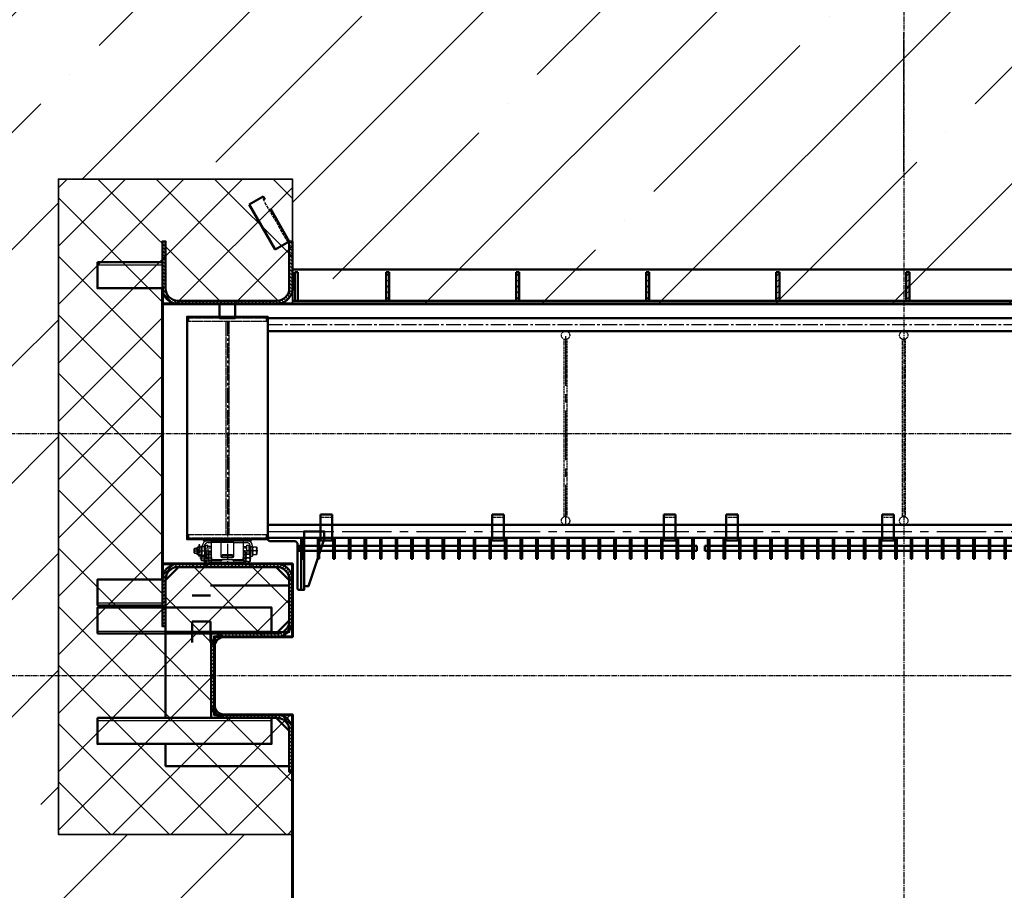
# Model space of a CAD drawing. Header units: millimetres. Extents: x -50096 to 615650, y 194565 to 243945.
# Tile 244 of 256: x 261870 to 265655, y 204538 to 207885. Entities that reach past the tile are written whole.
import ezdxf

# ---------------------------------------------------------------- set-up
doc = ezdxf.new("R2010")
doc.units = ezdxf.units.MM
for name, pattern in [('ACAD_ISO02W100', [15, 12, -3]), ('ACAD_ISO04W100', [30, 24, -3, 0, -3]), ('CENTER2', [28.575, 19.05, -3.175, 3.175, -3.175]), ('штриховая 04-2', [6, 4, -2])]:
    doc.linetypes.add(name, pattern=pattern)
for name, color, linetype, lineweight in [('ГТО-2_Бетон_060', 3, 'Continuous', 60), ('ГТО-2_Размеры_035', 2, 'Continuous', 35), ('ОЗиМ Линии', 7, 'Continuous', 25), ('ОЗиМ Металл', 1, 'Continuous', 50), ('ОЗиМ Металл штрих', 230, 'штриховая 04-2', 25), ('ОЗиМ Невидимый', 7, 'ACAD_ISO02W100', 25), ('ОЗиМ Осевой', 7, 'ACAD_ISO04W100', 25), ('ОЗиМ Размеры', 2, 'Continuous', 35), ('ОЗИМ_Штриховка', 252, 'Continuous', 18)]:
    doc.layers.add(name, color=color, linetype=linetype, lineweight=lineweight)
doc.layers.add('ГТО-2_Штриховка_018', color=7, linetype='Continuous', lineweight=18, true_color=0x6b6b6b)
doc.layers.add('ОЗиМ Оси', color=4, linetype='CENTER2')

# ---------------------------------------------------------------- blocks, each defined once
blk = doc.blocks.new('A$C09596088')
at = {"layer": 'ГТО-2_Штриховка_018'}
h = blk.add_hatch(dxfattribs=at)
h.set_pattern_fill('ANSI37', color=256, scale=50)
h.paths.add_polyline_path([(-2350, -730), (-2350, -370), (-2850, -370), (-2850, 0), (-2850, 370), (-2350, 370), (-2350, 470), (-2350, 730), (-3249.998957, 730), (-3249.998957, -730)])
h.paths.add_polyline_path([(-3249.998957, -3940), (-2350, -3940), (-2350, -3480), (-2650, -3480), (-2650, -3180), (-2350, -3180), (-2350, -2900), (-2850, -2900), (-2850, -1900), (-2350, -1900), (-2350, -1398.05927), (-2350, -1420), (-3249.998957, -1420)])
h.paths.add_polyline_path([(2850, -370), (2350, -370), (2350, -730), (3249.998957, -730), (3249.998957, 730), (2350, 730), (2350, 470), (2350, 370), (2850, 370), (2850, 0)])
h.paths.add_polyline_path([(2850, -1900), (2850, -2900), (2350, -2900), (2350, -3180), (2650, -3180), (2650, -3480), (2350, -3480), (2350, -3940), (3249.998957, -3940), (3249.998957, -1420), (2350, -1420), (2350, -1398.831811), (2350, -1900)])
at = {"layer": 'ГТО-2_Бетон_060'}
blk.add_lwpolyline([(2850, -1900), (2350, -1900), (2350, -1900), (-2350, -1900), (-2350, -1900), (-2850, -1900), (-2850, -2900), (-2350, -2900), (-2350, -3180), (-2650, -3180), (-2650, -3480), (-2350, -3480), (-2350, -4830.538949), (2343.308399, -4830), (2350, -3480), (2650, -3480), (2650, -3180), (2350, -3180), (2350, -2900), (2850, -2900)], close=True, dxfattribs=at)
at = {"layer": 'ГТО-2_Размеры_035'}
blk.add_lwpolyline([(-2350, -1900), (-2350, -1420), (-3249.998957, -1420), (-3249.998957, -3940), (-2350, -3940)], dxfattribs=at)
blk = doc.blocks.new('A$C4CA01584')
blk.add_line((58.9, 130.3), (62.4, 127.3))
at = {"layer": 'ОЗиМ Линии'}
for p, q in [((114.4, 180), (415, 180.2)), ((114.4, 164), (138.2, 164)), ((138.2, 164), (138.2, 180)), ((138.2, 164), (138.3, 44)), ((138.2, 164), (138.2, 134.4)), ((312.2, 164.1), (212.2, 164)), ((212.2, 164), (212.2, 60)), ((312.2, 60.1), (312.2, 164.1)), ((386.2, 164.1), (386.2, 180.2)), ((386.3, 44.1), (386.2, 164.1)), ((386.2, 164.1), (414.3, 164.1)), ((414.3, 164.1), (415, 164.1)), ((12.4, 120), (7.4, 115)), ((7.4, 85), (7.4, 115)), ((12.4, 80), (7.4, 85)), ((8.3, 115.9), (30.4, 115.9)), ((8.5, 83.9), (30.4, 83.9)), ((12.4, 120), (30.4, 120)), ((12.4, 80), (12.4, 120)), ((30.4, 80), (12.4, 80)), ((30.4, 127.3), (33.9, 130.3)), ((30.4, 73.3), (30.4, 127.3)), ((33.9, 130.3), (58.9, 130.3)), ((33.9, 100.3), (58.9, 100.3)), ((42.4, 146.1), (42.4, 130.3)), ((50.4, 146.1), (42.4, 146.1)), ((50.4, 130.3), (50.4, 146.1)), ((62.4, 63.2), (62.4, 137.1)), ((68.4, 137.1), (62.4, 137.1)), ((68.4, 137.1), (68.4, 137.1)), ((68.5, 64.9), (68.4, 134)), ((68.4, 134), (84.4, 134)), ((84.4, 134), (84.5, 75)), ((90.2, 120.5), (84.5, 120.5)), ((90.2, 80.5), (84.5, 80.5)), ((90.2, 75), (90.1, 137.5)), ((90.1, 137.5), (96.1, 137.5)), ((94.1, 90.8), (94.1, 75)), ((102.1, 90.8), (94.1, 90.8)), ((96.2, 123.8), (96.1, 143.1)), ((96.1, 143.1), (112.1, 143.1)), ((96.2, 123.8), (96.2, 91)), ((102.1, 75), (102.1, 90.8)), ((112.2, 123.8), (112.1, 143.1)), ((138.4, 134.9), (112.1, 134.9)), ((112.2, 123.8), (112.2, 108.1)), ((112.2, 107.8), (112.2, 75)), ((114.1, 82), (114.1, 20.4)), ((120.1, 82), (114.1, 82)), ((136.1, 90), (120.1, 90)), ((120.1, 90), (120.1, 13.9)), ((136.1, 24), (136.1, 90)), ((386.4, 134.9), (411.7, 135)), ((404.1, 90.1), (388.1, 90.1)), ((388.1, 90.1), (388.1, 24.1)), ((404.1, 20.5), (404.1, 90.1)), ((404.1, 72.9), (407.6, 75.9)), ((407.6, 75.9), (432.6, 75.9)), ((411.8, 108.7), (411.8, 143.7)), ((411.8, 143.7), (427.7, 143.7)), ((411.8, 108.7), (411.8, 76.1)), ((427.6, 137.5), (434.1, 137.5)), ((427.7, 143.7), (427.7, 76.1)), ((432.6, 75.9), (436.1, 72.9)), ((433.9, 81.2), (439.6, 81.2)), ((434.1, 137.5), (434.1, 101.1)), ((434.1, 121.2), (439.4, 121.2)), ((434.1, 101.1), (434.1, 74.6)), ((439.4, 134.7), (439.4, 60.8)), ((439.7, 134.3), (455.4, 134.3)), ((455.4, 134.8), (455.4, 60.8)), ((455.4, 128.1), (458.9, 131.1)), ((455.4, 74.1), (455.4, 128.1)), ((458.9, 131.1), (484, 131.1)), ((484, 101.1), (458.9, 101.1)), ((484, 131.1), (487.4, 128.1)), ((487.4, 128.1), (487.4, 74.1)), ((33.9, 70.3), (30.4, 73.3)), ((58.9, 70.3), (33.9, 70.3)), ((42.4, 62), (42.4, 70.1)), ((50.4, 70.3), (50.4, 62.4)), ((62.4, 73.3), (58.9, 70.3)), ((64.1, 64.9), (59.1, 59.9)), ((59.1, 29.9), (59.1, 59.9)), ((64.1, 24.9), (59.1, 29.9)), ((60, 60.8), (82.1, 60.8)), ((60.2, 28.8), (82.1, 28.8)), ((64.1, 64.9), (82.1, 64.9)), ((64.1, 24.9), (64.1, 64.9)), ((82.1, 24.9), (64.1, 24.9)), ((82.1, 72), (85.6, 75)), ((82.1, 18), (82.1, 72)), ((85.6, 15), (82.1, 18)), ((85.6, 75), (110.6, 75)), ((102.1, 15), (85.6, 15)), ((94.1, 6.6), (94.1, 14.8)), ((102.1, 0), (102.1, 18.4)), ((102.1, 15), (102.1, 7)), ((102.1, 7.5), (422.1, 7.6)), ((422.1, 0.1), (102.1, 0)), ((120.1, 20.4), (102.2, 20.4)), ((110.6, 75), (114.1, 72)), ((114.1, 72), (114.1, 20.4)), ((120.1, 74.2), (136.1, 74.2)), ((136.1, 24), (120.1, 24)), ((120.1, 13.9), (404.1, 13.9)), ((212.1, 24), (136.1, 24)), ((148.3, 34), (376.3, 34.1)), ((302.1, 70.7), (222.1, 70.7)), ((222.1, 56.6), (222.1, 70.6)), ((222.1, 56.6), (222.1, 50)), ((302.1, 64.3), (222.2, 64.2)), ((222.2, 55.4), (302.1, 55.4)), ((222.2, 50), (302.2, 50)), ((302.1, 55.4), (302.1, 70.7)), ((302.1, 50), (302.1, 55.4)), ((388.1, 24.1), (312.1, 24)), ((388.1, 73.8), (404.1, 73.8)), ((388.1, 24.1), (404.1, 24.1)), ((404.1, 13.9), (404.1, 72.9)), ((404.1, 20.5), (422.1, 20.5)), ((432.6, 45.9), (407.6, 45.9)), ((422.1, 20.5), (422.1, 0.1)), ((432.6, 15.9), (422.1, 15.9)), ((436.1, 18.9), (432.6, 15.9)), ((436.1, 72.9), (436.1, 18.9)), ((439.7, 60.8), (455.4, 60.8)), ((458.9, 71.1), (455.4, 74.1)), ((484, 71.1), (458.9, 71.1)), ((487.4, 74.1), (484, 71.1))]:
    blk.add_line(p, q, dxfattribs=at)
for centre, radius, start, end in [((114.4, 134), 46, 90.01384, 180.01384), ((114.4, 134), 30, 90.01384, 180.01384), ((409.4, 134.6), 30, 0.21337, 79.60443), ((409.4, 134.6), 46, 0.21337, 82.98353), ((64.6, 115.3), 34.2, 154.00602, 206.02166), ((64.6, 85.3), 34.2, 154.00602, 206.02166), ((28.2, 115.3), 34.2, 334.00602, 26.02166), ((28.2, 85.3), 34.2, 334.00602, 26.02166), ((438.3, 60.9), 34.2, 154.00602, 206.02166), ((401.9, 60.9), 34.2, 334.00602, 26.02166), ((489.6, 116.1), 34.2, 154.00602, 206.02166), ((489.6, 86.1), 34.2, 154.00602, 206.02166), ((453.2, 116.1), 34.2, 334.00602, 26.02166), ((453.2, 86.1), 34.2, 334.00602, 26.02166), ((46.4, 62.1), 4.01, 181.9023, 4.23628), ((116.3, 60), 34.2, 154.00602, 206.02166), ((116.3, 30), 34.2, 154.00602, 206.02166), ((98.1, 6.7), 4.01, 181.9023, 4.23628), ((79.9, 60), 34.2, 334.00602, 26.02166), ((79.9, 30), 34.2, 343.77782, 26.02166), ((148.3, 44), 10, 180.01384, 270.01384), ((212.1, 34), 10, 270.01384, 0.01384), ((222.2, 60), 10, 180.01383, 270.01383), ((312.1, 34), 10, 180.01384, 270.01384), ((302.2, 60), 10, 270.01384, 0.01384), ((376.3, 44.1), 10, 270.01384, 0.01384), ((438.3, 30.9), 34.2, 154.00602, 197.73668), ((401.9, 30.9), 34.2, 334.00602, 26.02166)]:
    blk.add_arc(centre, radius, start, end, dxfattribs=at)
at = {"layer": 'ОЗиМ Металл'}
for p, q in [((85.6, 45), (110.6, 45)), ((102.1, 18.4), (102.1, 20.4)), ((102.2, 20.4), (102.1, 20.4)), ((102.1, 20.4), (102.1, 20.4)), ((302.1, 34), (302.1, 34)), ((439.4, 60.8), (440.2, 60.8))]:
    blk.add_line(p, q, dxfattribs=at)
at = {"layer": 'ОЗиМ Металл штрих', "ltscale": 0.8}
for p, q in [((212.2, 164), (138.2, 164)), ((312.2, 164.1), (386.2, 164.1))]:
    blk.add_line(p, q, dxfattribs=at)
at = {"layer": 'ОЗиМ Металл штрих', "ltscale": 0.5}
for p, q in [((42.4, 70.1), (42.4, 130.3)), ((50.4, 70.3), (50.4, 130.3)), ((112.3, 124.4), (138.2, 124.4)), ((386.4, 124.5), (411.8, 124.6)), ((94.1, 14.8), (94.1, 75)), ((102.1, 15), (102.1, 75)), ((136.1, 24), (136.1, 13.9)), ((388.1, 24.1), (388.1, 13.9))]:
    blk.add_line(p, q, dxfattribs=at)
at = {"layer": 'ОЗиМ Оси', "ltscale": 0.5}
for p, q in [((0, 100.3), (141.4, 100.4)), ((496, 101.2), (384, 101.1)), ((144.6, 45.2), (49.3, 45.2)), ((377.4, 45.9), (445.2, 45.9))]:
    blk.add_line(p, q, dxfattribs=at)
blk = doc.blocks.new('Блок крепления панели ст')
at = {"layer": 'ОЗиМ Металл'}
for p, q in [((-16742.7, -79.6), (-16742.7, -179.6)), ((-16697.7, -79.6), (-16742.7, -79.6)), ((-16697.7, -79.6), (-16697.7, -179.6)), ((-16697.7, -179.6), (-16742.7, -179.6))]:
    blk.add_line(p, q, dxfattribs=at)
at = {"layer": 'ОЗиМ Металл штрих'}
blk.add_line((-16697.7, -89.6), (-16742.7, -89.6), dxfattribs=at)
blk = doc.blocks.new('ОЗиМ_Реш.план')
at = {"layer": 'ОЗиМ Металл'}
for p, q in [((17, 83.5), (17, 3.5)), ((17, 83.5), (23, 83.5)), ((23, 3.5), (23, 83.5)), ((77, 83.5), (77, 3.5)), ((77, 83.5), (83, 83.5)), ((83, 3.5), (83, 83.5)), ((137, 83.5), (137, 3.5)), ((137, 83.5), (143, 83.5)), ((143, 3.5), (143, 83.5)), ((197, 83.5), (197, 3.5)), ((197, 83.5), (203, 83.5)), ((203, 3.5), (203, 83.5)), ((257, 83.5), (257, 3.5)), ((257, 83.5), (263, 83.5)), ((263, 3.5), (263, 83.5)), ((317, 83.5), (317, 3.5)), ((317, 83.5), (323, 83.5)), ((323, 3.5), (323, 83.5)), ((377, 83.5), (377, 3.5)), ((377, 83.5), (383, 83.5)), ((383, 3.5), (383, 83.5)), ((437, 83.5), (437, 3.5)), ((437, 83.5), (443, 83.5)), ((443, 3.5), (443, 83.5)), ((497, 83.5), (497, 3.5)), ((497, 83.5), (503, 83.5)), ((503, 3.5), (503, 83.5)), ((557, 83.5), (557, 3.5)), ((557, 83.5), (563, 83.5)), ((563, 3.5), (563, 83.5)), ((617, 83.5), (617, 3.5)), ((617, 83.5), (623, 83.5)), ((623, 3.5), (623, 83.5)), ((677, 83.5), (677, 3.5)), ((677, 83.5), (683, 83.5)), ((683, 3.5), (683, 83.5)), ((737, 83.5), (737, 3.5)), ((737, 83.5), (743, 83.5)), ((743, 3.5), (743, 83.5)), ((797, 83.5), (797, 3.5)), ((797, 83.5), (803, 83.5)), ((803, 3.5), (803, 83.5)), ((857, 83.5), (857, 3.5)), ((857, 83.5), (863, 83.5)), ((863, 3.5), (863, 83.5)), ((917, 83.5), (917, 3.5)), ((917, 83.5), (923, 83.5)), ((923, 3.5), (923, 83.5)), ((977, 83.5), (977, 3.5)), ((977, 83.5), (983, 83.5)), ((983, 3.5), (983, 83.5)), ((1037, 83.5), (1037, 3.5)), ((1037, 83.5), (1043, 83.5)), ((1043, 3.5), (1043, 83.5)), ((1097, 83.5), (1097, 3.5)), ((1097, 83.5), (1103, 83.5)), ((1103, 3.5), (1103, 83.5)), ((1157, 83.5), (1157, 3.5)), ((1157, 83.5), (1163, 83.5)), ((1163, 3.5), (1163, 83.5)), ((1217, 83.5), (1217, 3.5)), ((1217, 83.5), (1223, 83.5)), ((1223, 3.5), (1223, 83.5)), ((1277, 83.5), (1277, 3.5)), ((1277, 83.5), (1283, 83.5)), ((1283, 3.5), (1283, 83.5)), ((1337, 83.5), (1337, 3.5)), ((1337, 83.5), (1343, 83.5)), ((1343, 3.5), (1343, 83.5)), ((1397, 83.5), (1397, 3.5)), ((1397, 83.5), (1403, 83.5)), ((1403, 3.5), (1403, 83.5)), ((1457, 83.5), (1457, 3.5)), ((1457, 83.5), (1463, 83.5)), ((1463, 3.5), (1463, 83.5)), ((1517, 83.5), (1517, 3.5)), ((1517, 83.5), (1523, 83.5)), ((1523, 3.5), (1523, 83.5)), ((5, 53.5), (17, 53.5)), ((5, 53.5), (5, 33.5)), ((23, 53.5), (77, 53.5)), ((83, 53.5), (137, 53.5)), ((143, 53.5), (197, 53.5)), ((203, 53.5), (257, 53.5)), ((263, 53.5), (317, 53.5)), ((323, 53.5), (377, 53.5)), ((383, 53.5), (437, 53.5)), ((443, 53.5), (497, 53.5)), ((503, 53.5), (557, 53.5)), ((563, 53.5), (617, 53.5)), ((623, 53.5), (677, 53.5)), ((683, 53.5), (737, 53.5)), ((743, 53.5), (797, 53.5)), ((803, 53.5), (857, 53.5)), ((863, 53.5), (917, 53.5)), ((923, 53.5), (977, 53.5)), ((983, 53.5), (1037, 53.5)), ((1043, 53.5), (1097, 53.5)), ((1103, 53.5), (1157, 53.5)), ((1163, 53.5), (1217, 53.5)), ((1223, 53.5), (1277, 53.5)), ((1283, 53.5), (1337, 53.5)), ((1343, 53.5), (1397, 53.5)), ((1403, 53.5), (1457, 53.5)), ((1463, 53.5), (1517, 53.5)), ((1535, 53.5), (1523, 53.5)), ((1535, 53.5), (1535, 33.5)), ((5, 33.5), (17, 33.5)), ((17, 3.5), (23, 3.5)), ((23, 33.5), (77, 33.5)), ((77, 3.5), (83, 3.5)), ((83, 33.5), (137, 33.5)), ((137, 3.5), (143, 3.5)), ((143, 33.5), (197, 33.5)), ((197, 3.5), (203, 3.5)), ((203, 33.5), (257, 33.5)), ((257, 3.5), (263, 3.5)), ((263, 33.5), (317, 33.5)), ((317, 3.5), (323, 3.5)), ((323, 33.5), (377, 33.5)), ((377, 3.5), (383, 3.5)), ((383, 33.5), (437, 33.5)), ((437, 3.5), (443, 3.5)), ((443, 33.5), (497, 33.5)), ((497, 3.5), (503, 3.5)), ((503, 33.5), (557, 33.5)), ((557, 3.5), (563, 3.5)), ((563, 33.5), (617, 33.5)), ((617, 3.5), (623, 3.5)), ((623, 33.5), (677, 33.5)), ((677, 3.5), (683, 3.5)), ((683, 33.5), (737, 33.5)), ((737, 3.5), (743, 3.5)), ((743, 33.5), (797, 33.5)), ((797, 3.5), (803, 3.5)), ((803, 33.5), (857, 33.5)), ((857, 3.5), (863, 3.5)), ((863, 33.5), (917, 33.5)), ((917, 3.5), (923, 3.5)), ((923, 33.5), (977, 33.5)), ((977, 3.5), (983, 3.5)), ((983, 33.5), (1037, 33.5)), ((1037, 3.5), (1043, 3.5)), ((1043, 33.5), (1097, 33.5)), ((1097, 3.5), (1103, 3.5)), ((1103, 33.5), (1157, 33.5)), ((1157, 3.5), (1163, 3.5)), ((1163, 33.5), (1217, 33.5)), ((1217, 3.5), (1223, 3.5)), ((1223, 33.5), (1277, 33.5)), ((1277, 3.5), (1283, 3.5)), ((1283, 33.5), (1337, 33.5)), ((1337, 3.5), (1343, 3.5)), ((1343, 33.5), (1397, 33.5)), ((1397, 3.5), (1403, 3.5)), ((1403, 33.5), (1457, 33.5)), ((1457, 3.5), (1463, 3.5)), ((1463, 33.5), (1517, 33.5)), ((1517, 3.5), (1523, 3.5)), ((1535, 33.5), (1523, 33.5))]:
    blk.add_line(p, q, dxfattribs=at)
at = {"layer": 'ОЗиМ Оси'}
for p, q in [((20, 0), (20, 86.7)), ((80, 0), (80, 86.7)), ((140, 0), (140, 86.7)), ((200, 0), (200, 86.7)), ((260, 0), (260, 86.7)), ((320, 0), (320, 86.7)), ((380, 0), (380, 86.7)), ((440, 0), (440, 86.7)), ((500, 0), (500, 86.7)), ((560, 0), (560, 86.7)), ((620, 0), (620, 86.7)), ((680, 0), (680, 86.7)), ((740, 0), (740, 86.7)), ((800, 0), (800, 86.7)), ((860, 0), (860, 86.7)), ((920, 0), (920, 86.7)), ((980, 0), (980, 86.7)), ((1040, 0), (1040, 86.7)), ((1100, 0), (1100, 86.7)), ((1160, 0), (1160, 86.7)), ((1220, 0), (1220, 86.7)), ((1280, 0), (1280, 86.7)), ((1340, 0), (1340, 86.7)), ((1400, 0), (1400, 86.7)), ((1460, 0), (1460, 86.7)), ((1520, 0), (1520, 86.7))]:
    blk.add_line(p, q, dxfattribs=at)
blk = doc.blocks.new('A$C248B62E5')
at = {"layer": 'ОЗиМ Металл'}
blk.add_line((-5166.5, -400), (-5166.5, -600), dxfattribs=at)
blk.add_lwpolyline([(-5425, 500, -0.414214), (-5420, 495), (-5420, 445.1), (-5480, 445.1), (-5480, 495, -0.414214), (-5475, 500)], format="xyb", close=True, dxfattribs=at)
blk.add_lwpolyline([(-5295, -405), (-5605, -405), (-5605, 450.1), (-5295, 450.1)], close=True, dxfattribs=at)
for points in [[(-405, 445.1), (-5295, 445.1)], [(-405, 395.1), (-5295, 395.1)], [(-5295, -350), (-405, -350)], [(-5155.3, -585), (-5138, -585), (-5078, -405), (-5078, -375), (-5155.3, -375), (-5155.3, -400), (-5155.3, -400)], [(-5360.2, -405), (-5360.2, -410), (-5540.2, -410), (-5540.2, -405)], [(-405, -400), (-5295, -400)]]:
    blk.add_lwpolyline(points, dxfattribs=at)
blk.add_lwpolyline([(-5155.3, -400), (-5155.3, -600), (-5168, -600), (-5175.3, -600, -0.414214), (-5180, -595.3), (-5180, -426, 0.414214), (-5194, -412), (-5288.3, -412, -0.414214), (-5293, -407.3), (-5293, -400)], format="xyb", dxfattribs=at)
at = {"layer": 'ОЗиМ Металл штрих', "ltscale": 0.7}
for p, q in [((-5149, 445.1), (-5078, 445.1)), ((-5168, -400), (-5168, -600))]:
    blk.add_line(p, q, dxfattribs=at)
for points in [[(-5300, 445.1), (-5600, 445.1), (-5600, 433.1), (-5300, 433.1)], [(-5445, -388), (-5455, -388), (-5455, 433.1), (-5445, 433.1)], [(-5300, -388), (-5600, -388), (-5600, -400), (-5300, -400)]]:
    blk.add_lwpolyline(points, close=True, dxfattribs=at)
at = {"layer": 'ОЗиМ Металл штрих'}
for points in [[(-4155, 363.1), (-4145, 363.1), (-4145, -318), (-4155, -318)], [(-2855, 363.1), (-2845, 363.1), (-2845, -318), (-2855, -318)]]:
    blk.add_lwpolyline(points, close=True, dxfattribs=at)
for centre in [(-4150, 379.1), (-2850, 379.1), (-4150, -334), (-2850, -334)]:
    blk.add_circle(centre, 16, dxfattribs=at)
at = {"layer": 'ОЗиМ Оси', "ltscale": 3}
for p, q in [((-5450, 434), (-5450, -500)), ((-5295, 420.1), (-405, 420.1))]:
    blk.add_line(p, q, dxfattribs=at)
at = {"layer": 'ОЗиМ Оси', "ltscale": 10}
for p, q in [((-4150, 375.1), (-4150, -350)), ((-5295, -375), (-405, -375))]:
    blk.add_line(p, q, dxfattribs=at)
at = {"xscale": 0.5, "yscale": 0.5, "zscale": 0.5, "rotation": 359.9723218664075}
blk.add_blockref('A$C4CA01584', (-5581, -500), dxfattribs=at)
at = {"layer": 'ОЗиМ Линии', "xscale": -1}
for p in [(-21790.2, -230.4), (-21130.2, -230.4), (-20470.2, -230.4), (-20230.2, -230.4), (-19630.2, -230.4)]:
    blk.add_blockref('Блок крепления панели ст', p, dxfattribs=at)
at = {"layer": 'ОЗиМ Размеры', "xscale": -1}
blk.add_blockref('ОЗиМ_Реш.план', (-3640, -483.5), dxfattribs=at)
at = {"layer": 'ОЗиМ Размеры'}
blk.add_blockref('ОЗиМ_Реш.план', (-3620, -483.5), dxfattribs=at)

msp = doc.modelspace()

# ---------------------------------------------------------------- hatches: boundary and pattern name
at = {"layer": 'ГТО-2_Штриховка_018'}
h = msp.add_hatch(dxfattribs=at)
h.set_pattern_fill('ANSI35', color=256, scale=100)
h.set_pattern_definition([(45, (-98382.44, -494469.8), (-449.0128, 449.0128), []), (45, (-97933.4, -494469.8), (-449.0128, 449.0128), [793.75, -158.75, 0, -158.75])])
h.paths.add_polyline_path([(255018.5, 209422.9), (255918.4, 209422.9), (255918.4, 209162.9), (260618.4, 209162.9), (260618.4, 209422.9), (261518.4, 209422.9), (261518.4, 207932.9), (255018.5, 207932.9)], flags=16)
h.paths.add_polyline_path([(255018.5, 207272.9), (255918.4, 207272.9), (255918.4, 206792.9), (260618.4, 206792.9), (260618.4, 207272.9), (261518.4, 207272.9), (261518.4, 204752.9), (260618.4, 204752.9), (260611.8, 203862.9), (255918.4, 203862.9), (255918.4, 204752.9), (255018.5, 204752.9)], flags=16)
h.paths.add_polyline_path([(262018.5, 209422.9), (262918.4, 209422.9), (262918.4, 209162.9), (267618.4, 209162.9), (267618.4, 209422.9), (268518.4, 209422.9), (268518.4, 207932.9), (262018.5, 207932.9)], flags=16)
h.paths.add_polyline_path([(262018.5, 207272.9), (262918.4, 207272.9), (262918.4, 206792.9), (267618.4, 206792.9), (267618.4, 207272.9), (268518.4, 207272.9), (268518.4, 204752.9), (267618.4, 204752.9), (267618.5, 203862.9), (262918.4, 203862.9), (262918.4, 204752.9), (262018.5, 204752.9)], flags=16)
h.paths.add_polyline_path([(271368.8, 209943.8), (272168.8, 209943.8), (272168.8, 209443.8), (271368.8, 209443.8)], flags=16)
h.paths.add_polyline_path([(272418.8, 209943.8), (272918.8, 209943.8), (272918.8, 209443.8), (272418.8, 209443.8)], flags=16)
h.paths.add_polyline_path([(273898.8, 209943.3), (274698.8, 209943.3), (274698.8, 209443.3), (273898.8, 209443.3)], flags=16)
h.paths.add_polyline_path([(271048.4, 203369.7), (271048.4, 204062.9), (278018.4, 204062.9), (278018.4, 221662.7), (276518.4, 221662.7), (276518.4, 210562.9), (276218.4, 210562.9), (276218.4, 210362.9), (276518.4, 210362.9), (276518.4, 209262.9), (276218.4, 209262.9), (276218.4, 209062.9), (276518.4, 209062.9), (276518.4, 205862.9), (269518.4, 205862.9), (269518.4, 209062.9), (275218.4, 209062.9), (275218.4, 209262.9), (274918.4, 209262.9), (274918.4, 210362.9), (275218.4, 210362.9), (275218.4, 210562.9), (251268.4, 210562.9), (251268.4, 209162.9), (253618.4, 209162.9), (253618.4, 209422.9), (254518.4, 209422.9), (254518.4, 207932.9), (251268.4, 207932.9), (251268.4, 206792.9), (253618.4, 206792.9), (253618.4, 207272.9), (254518.4, 207272.9), (254518.4, 204752.9), (253618.4, 204752.9), (253611.8, 203862.9), (251267, 203862.9), (251268.4, 203362.9), (253617, 203362.9)])
at = {"layer": 'ОЗиМ Размеры'}
h = msp.add_hatch(dxfattribs=at)
h.set_pattern_fill('ANSI31', color=256, scale=5)
h.set_pattern_definition([(45, (255327.992, 205413.9), (-11.22532, 11.22532), [])])
h.paths.add_polyline_path([(263290.4, 206914.9), (263278.4, 206914.9), (263278.4, 206804.9), (263290.4, 206804.9)])
h = msp.add_hatch(dxfattribs=at)
h.set_pattern_fill('ANSI31', color=256, scale=5)
h.set_pattern_definition([(45, (255827.992, 205413.9), (-11.22532, 11.22532), [])])
h.paths.add_polyline_path([(263790.4, 206914.9), (263778.4, 206914.9), (263778.4, 206804.9), (263790.4, 206804.9)])
h = msp.add_hatch(dxfattribs=at)
h.set_pattern_fill('ANSI31', color=256, scale=5)
h.set_pattern_definition([(45, (256327.992, 205413.9), (-11.22532, 11.22532), [])])
h.paths.add_polyline_path([(264290.4, 206914.9), (264278.4, 206914.9), (264278.4, 206804.9), (264290.4, 206804.9)])
h = msp.add_hatch(dxfattribs=at)
h.set_pattern_fill('ANSI31', color=256, scale=5)
h.set_pattern_definition([(45, (256827.992, 205413.9), (-11.22532, 11.22532), [])])
h.paths.add_polyline_path([(264790.4, 206914.9), (264778.4, 206914.9), (264778.4, 206804.9), (264790.4, 206804.9)])
h = msp.add_hatch(dxfattribs=at)
h.set_pattern_fill('ANSI31', color=256, scale=5)
h.set_pattern_definition([(45, (257327.992, 205413.9), (-11.22532, 11.22532), [])])
h.paths.add_polyline_path([(265290.4, 206914.9), (265278.4, 206914.9), (265278.4, 206804.9), (265290.4, 206804.9)])
at = {"layer": 'ОЗИМ_Штриховка'}
h = msp.add_hatch(dxfattribs=at)
h.set_pattern_fill('ANSI31', color=256, scale=3, angle=90)
h.set_pattern_definition([(135, (243871.155, 176108.449), (-6.735192, -6.735192), [])])
edge = h.paths.add_edge_path()
edge.add_line((262918.4, 207032.9), (262918.4, 206852.9))
edge.add_arc((262858.4, 206852.9), 60, -90, 0, ccw=False)
edge.add_line((262858.4, 206792.9), (262478.4, 206792.9))
edge.add_arc((262478.4, 206852.9), 60, 180, 270, ccw=False)
edge.add_line((262418.4, 206852.9), (262418.4, 207032.9))
edge.add_line((262418.4, 207032.9), (262430.4, 207032.9))
edge.add_line((262430.4, 207032.9), (262430.4, 206852.9))
edge.add_arc((262478.4, 206852.9), 48, 180, 270)
edge.add_line((262478.4, 206804.9), (262858.4, 206804.9))
edge.add_arc((262858.4, 206852.9), 48, 270, 360)
edge.add_line((262906.4, 206852.9), (262906.4, 207032.9))
edge.add_line((262906.4, 207032.9), (262918.4, 207032.9))
h = msp.add_hatch(dxfattribs=at)
h.set_pattern_fill('ANSI31', color=256, scale=3, angle=180)
h.set_pattern_definition([(225, (244161.615, 176108.449), (6.735192, -6.735192), [])])
edge = h.paths.add_edge_path()
edge.add_line((262918.4, 205552.9), (262918.4, 205732.9))
edge.add_arc((262858.4, 205732.9), 60, 0, 90)
edge.add_line((262858.4, 205792.9), (262478.4, 205792.9))
edge.add_arc((262478.4, 205732.9), 60, 90, 180)
edge.add_line((262418.4, 205732.9), (262418.4, 205552.9))
edge.add_line((262418.4, 205552.9), (262430.4, 205552.9))
edge.add_line((262430.4, 205552.9), (262430.4, 205732.9))
edge.add_arc((262478.4, 205732.9), 48, 90, 180, ccw=False)
edge.add_line((262478.4, 205780.9), (262858.4, 205780.9))
edge.add_arc((262858.4, 205732.9), 48, 0, 90, ccw=False)
edge.add_line((262906.4, 205732.9), (262906.4, 205552.9))
edge.add_line((262906.4, 205552.9), (262918.4, 205552.9))
h = msp.add_hatch(dxfattribs=at)
h.set_pattern_fill('ANSI31', color=256, scale=3, angle=90)
h.set_pattern_definition([(135, (243871.155, 176288.449), (-6.735192, -6.735192), [])])
edge = h.paths.add_edge_path()
edge.add_arc((262658.4, 205252.9), 40, 180, 270)
edge.add_line((262658.4, 205212.9), (262858.4, 205212.9))
edge.add_arc((262858.4, 205152.9), 60, 0, 90, ccw=False)
edge.add_line((262918.4, 205152.9), (262918.4, 204992.9))
edge.add_line((262918.4, 204992.9), (262906.4, 204992.9))
edge.add_line((262906.4, 204992.9), (262906.4, 205152.9))
edge.add_arc((262858.4, 205152.9), 48, 0, 90)
edge.add_line((262858.4, 205200.9), (262658.4, 205200.9))
edge.add_arc((262658.4, 205252.9), 52, 180, 270, ccw=False)
edge.add_line((262606.4, 205252.9), (262606.4, 205472.9))
edge.add_arc((262658.4, 205472.9), 52, 90, 180, ccw=False)
edge.add_line((262658.4, 205524.9), (262858.4, 205524.9))
edge.add_arc((262858.4, 205572.9), 48, 270, 360)
edge.add_line((262906.4, 205572.9), (262906.4, 205732.9))
edge.add_line((262906.4, 205732.9), (262918.4, 205732.9))
edge.add_line((262918.4, 205732.9), (262918.4, 205572.9))
edge.add_arc((262858.4, 205572.9), 60, -90, 0, ccw=False)
edge.add_line((262858.4, 205512.9), (262658.4, 205512.9))
edge.add_arc((262658.4, 205472.9), 40, 90, 180)
edge.add_line((262618.4, 205472.9), (262618.4, 205252.9))

# ---------------------------------------------------------------- linework, layer by layer
at = {"layer": 'ГТО-2_Бетон_060'}
msp.add_line((262918.4, 205212.9), (262918.4, 204562.9), dxfattribs=at)
msp.add_lwpolyline([(262418.4, 205732.9), (262418.4, 206852.9)], dxfattribs=at)
at = {"layer": 'ОЗиМ Линии'}
for p, q in [((262018.5, 207272.9), (262018.5, 204752.9)), ((262918.4, 207272.9), (262018.5, 207272.9)), ((262918.4, 204752.9), (262018.5, 204752.9))]:
    msp.add_line(p, q, dxfattribs=at)
at = {"layer": 'ОЗиМ Металл'}
for p, q in [((262806.4, 207206.1), (262751.9, 207174.6)), ((262851.9, 207001.4), (262751.9, 207174.6)), ((262813.4, 207194), (262806.4, 207206.1)), ((262906.4, 207032.9), (262833.4, 207159.3)), ((262906.4, 207032.9), (262851.9, 207001.4)), ((262918.4, 206924.9), (267618.4, 206924.9)), ((262927.4, 206914.9), (262927.4, 206804.9)), ((262927.4, 206914.9), (262939.4, 206914.9)), ((262939.4, 206914.9), (262939.4, 206804.9)), ((263278.4, 206914.9), (263278.4, 206804.9)), ((263278.4, 206914.9), (263290.4, 206914.9)), ((263290.4, 206914.9), (263290.4, 206804.9)), ((263778.4, 206914.9), (263778.4, 206804.9)), ((263778.4, 206914.9), (263790.4, 206914.9)), ((263790.4, 206914.9), (263790.4, 206804.9)), ((264278.4, 206914.9), (264278.4, 206804.9)), ((264278.4, 206914.9), (264290.4, 206914.9)), ((264290.4, 206914.9), (264290.4, 206804.9)), ((264778.4, 206914.9), (264778.4, 206804.9)), ((264778.4, 206914.9), (264790.4, 206914.9)), ((264790.4, 206914.9), (264790.4, 206804.9)), ((265278.4, 206914.9), (265278.4, 206804.9)), ((265278.4, 206914.9), (265290.4, 206914.9)), ((265290.4, 206914.9), (265290.4, 206804.9)), ((262918.4, 206804.9), (267618.4, 206804.9)), ((262918.4, 206792.9), (267618.4, 206792.9)), ((262533.4, 205670.9), (262603.4, 205670.9)), ((262533.4, 205570.9), (262603.4, 205570.9)), ((262533.4, 205570.9), (262533.4, 205490.9)), ((262603.4, 205570.9), (262603.4, 205490.9))]:
    msp.add_line(p, q, dxfattribs=at)
for points in [[(262918.4, 207032.9), (262918.4, 206852.9, -0.414214), (262858.4, 206792.9), (262478.4, 206792.9, -0.414214), (262418.4, 206852.9), (262418.4, 207032.9), (262430.4, 207032.9), (262430.4, 206852.9, 0.414214), (262478.4, 206804.9), (262858.4, 206804.9, 0.414214), (262906.4, 206852.9), (262906.4, 207032.9)], [(262918.4, 205552.9), (262918.4, 205732.9, 0.414214), (262858.4, 205792.9), (262478.4, 205792.9, 0.414214), (262418.4, 205732.9), (262418.4, 205552.9), (262430.4, 205552.9), (262430.4, 205732.9, -0.414214), (262478.4, 205780.9), (262858.4, 205780.9, -0.414214), (262906.4, 205732.9), (262906.4, 205552.9)], [(262618.4, 205252.9, 0.414214), (262658.4, 205212.9), (262858.4, 205212.9, -0.414214), (262918.4, 205152.9), (262918.4, 204992.9), (262906.4, 204992.9), (262906.4, 205152.9, 0.414214), (262858.4, 205200.9), (262658.4, 205200.9, -0.414214), (262606.4, 205252.9), (262606.4, 205472.9, -0.414214), (262658.4, 205524.9), (262858.4, 205524.9, 0.414214), (262906.4, 205572.9), (262906.4, 205732.9), (262918.4, 205732.9), (262918.4, 205572.9, -0.414214), (262858.4, 205512.9), (262658.4, 205512.9, 0.414214), (262618.4, 205472.9)]]:
    msp.add_lwpolyline(points, format="xyb", close=True, dxfattribs=at)
for points in [[(262168.5, 206952.9), (262418.4, 206952.9), (262418.4, 206852.9), (262168.5, 206852.9)], [(262168.5, 205632.9), (262418.4, 205632.9), (262418.4, 205732.9), (262168.5, 205732.9)], [(262168.5, 205524.9), (262838.4, 205524.9), (262838.4, 205624.9), (262168.5, 205624.9)], [(262168.5, 205200.9), (262838.4, 205200.9), (262838.4, 205100.9), (262168.5, 205100.9)]]:
    msp.add_lwpolyline(points, close=True, dxfattribs=at)
for points in [[(262603.4, 205530.9), (262906.4, 205530.9), (262906.4, 205730.9), (262856.4, 205780.9), (262480.4, 205780.9), (262430.4, 205730.9), (262430.4, 205530.9), (262533.4, 205530.9)], [(262603.4, 205710.4), (262905.4, 205710.4), (262905.4, 205575.2), (262855.4, 205525.2), (262605.4, 205525.2), (262605.4, 205200.5), (262855.4, 205200.5), (262905.4, 205150.5), (262905.4, 205015.4), (262430.4, 205015.4), (262430.4, 205100.9)], [(262430.4, 205444.9), (262430.4, 205530.4), (262533.4, 205530.4)], [(262430.4, 205200.9), (262430.4, 205524.9)]]:
    msp.add_lwpolyline(points, dxfattribs=at)
at = {"layer": 'ОЗиМ Металл штрих', "ltscale": 0.4}
msp.add_line((262603.4, 205530.9), (262533.4, 205530.9), dxfattribs=at)
at = {"layer": 'ОЗиМ Невидимый'}
msp.add_line((262901.3, 207029.9), (262801.3, 207203.1), dxfattribs=at)
at = {"layer": 'ОЗиМ Невидимый', "ltscale": 0.2}
for p, q in [((262168.5, 206942.9), (262418.4, 206942.9)), ((262168.5, 205642.9), (262418.4, 205642.9)), ((262168.5, 205534.9), (262838.4, 205534.9)), ((262168.5, 205190.9), (262838.4, 205190.9))]:
    msp.add_line(p, q, dxfattribs=at)
at = {"layer": 'ОЗиМ Осевой', "ltscale": 0.3}
msp.add_line((265268.4, 207301.7), (265268.4, 207838.1), dxfattribs=at)
at = {"layer": 'ОЗиМ Оси'}
for p, q in [((265268.4, 224983), (265268.4, 200768.4)), ((279167.9, 206292.9), (220916.7, 206292.9)), ((279197.7, 205362.9), (220872.5, 205362.9))]:
    msp.add_line(p, q, dxfattribs=at)
at = {"layer": 'ОЗиМ Размеры'}
for p, q in [((262918.4, 207032.9), (262918.4, 207272.9)), ((262858.4, 206792.9), (267678.4, 206792.9))]:
    msp.add_line(p, q, dxfattribs=at)

# ---------------------------------------------------------------- block references
at = {"color": 5}
msp.add_blockref('A$C248B62E5', (268118.4, 206292.9), dxfattribs=at)
at = {"layer": 'ГТО-2_Размеры_035'}
msp.add_blockref('A$C09596088', (265268.4, 208692.9), dxfattribs=at)

doc.saveas('drawing.dxf')
